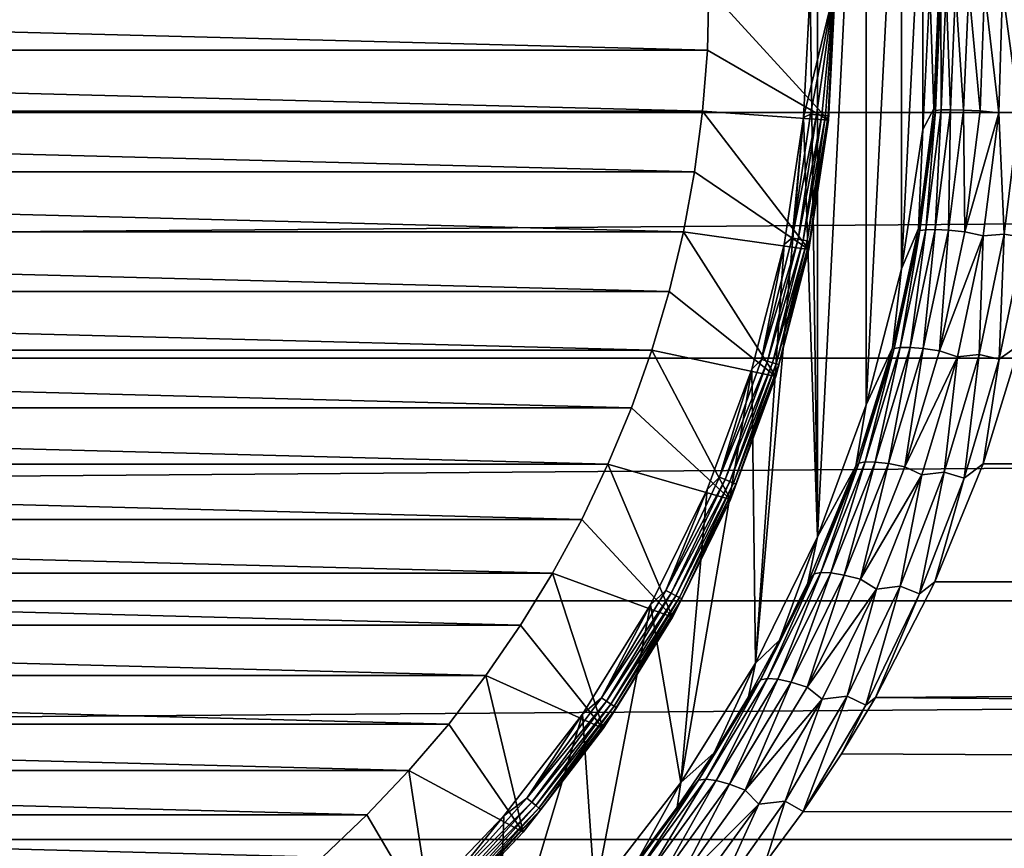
# Model space of a CAD drawing. Header units: metres. Extents: x -150 to 146, y -127 to 82.
# Tile 122 of 256: x 3.79 to 11.59, y -6.8 to -0.24. Entities that reach past the tile are written whole.
import ezdxf

# ---------------------------------------------------------------- set-up
doc = ezdxf.new("R2010")
doc.units = ezdxf.units.M
doc.layers.add('solid_ELLA_AP_WANNE_SW0001', color=7, linetype='CONTINUOUS')

msp = doc.modelspace()

# ---------------------------------------------------------------- linework, layer by layer
at = {"layer": 'solid_ELLA_AP_WANNE_SW0001'}
for points in [[(10.05, 0, -28), (10.108533, 4.337919, -28), (10.108523, -4.33794, -28)], [(10.108523, -4.33794, -28), (10.108533, 4.337919, -28), (10.495513, 3.293055, -28)], [(10.495508, -3.29307, -28), (10.108523, -4.33794, -28), (10.495513, 3.293055, -28)], [(10.495508, -3.29307, -28), (10.495513, 3.293055, -28), (10.774818, 2.214331, -28)], [(10.774817, -2.214343, -28), (10.495508, -3.29307, -28), (10.774818, 2.214331, -28)], [(10.774817, -2.214343, -28), (10.774818, 2.214331, -28), (10.943562, 1.112873, -28)], [(10.943561, -1.112878, -28), (10.774817, -2.214343, -28), (10.943562, 1.112873, -28)], [(10.943561, -1.112878, -28), (10.943562, 1.112873, -28), (11, 0, -28)], [(127.5, 0.976148, 22.979277), (-127.5, 0.976148, 22.979277), (-127.5, -0.976148, 22.979277)], [(127.5, -0.976148, 22.979277), (127.5, 0.976148, 22.979277), (-127.5, -0.976148, 22.979277)], [(9.237328, -0.484001, -40), (-9.25, 0, -40), (9.25, 0, -40)], [(9.237328, -0.484001, -40), (-9.237328, -0.484, -40), (-9.25, 0, -40)], [(10.243239, 0, -28.148439), (10.05, 0, -28), (9.998438, -1.01672, -28)], [(10.053121, -0.990146, -28.006815), (10.243239, 0, -28.148439), (9.998438, -1.01672, -28)], [(10.101171, -0.994878, -28.026821), (10.243239, 0, -28.148439), (10.053121, -0.990146, -28.006815)], [(10.142421, -0.998941, -28.058653), (10.243239, 0, -28.148439), (10.101171, -0.994878, -28.026821)], [(10.174056, -1.002057, -28.100136), (10.243239, 0, -28.148439), (10.142421, -0.998941, -28.058653)], [(10.193915, -1.004013, -28.148439), (10.243239, 0, -28.148439), (10.174056, -1.002057, -28.100136)], [(10.193915, -1.004013, -28.148439), (10.25, 0, -28.200001), (10.243239, 0, -28.148439)], [(11.029874, -0.947722, -23.960213), (11, 0, -28), (11.070125, 0, -23.98255)], [(11.029874, -0.947722, -23.960213), (11.070125, 0, -23.98255), (11.044189, -0.959879, -23.800949)], [(11.044189, -0.959879, -23.800949), (11.070125, 0, -23.98255), (11.08564, 0, -23.823681)], [(10.197402, -1.037063, -39), (9.237328, -0.484001, -40), (9.25, 0, -40)], [(10.197402, -1.037063, -39), (9.25, 0, -40), (10.25, 0, -39)], [(9.998438, -1.01672, -28), (10.05, 0, -28), (10.108523, -4.33794, -28)], [(10.19741, -1.036985, -28.200001), (10.25, 0, -28.200001), (10.193915, -1.004013, -28.148439)], [(10.197402, -1.037063, -39), (10.25, 0, -39), (10.19741, -1.036985, -28.200001)], [(10.19741, -1.036985, -28.200001), (10.25, 0, -39), (10.25, 0, -28.200001)], [(11.029874, -0.947722, -23.960213), (10.943561, -1.112878, -28), (11, 0, -28)], [(11.044189, -0.959879, -23.800949), (11.08564, 0, -23.823681), (11.088412, -0.956548, -23.637663)], [(11.088412, -0.956548, -23.637663), (11.08564, 0, -23.823681), (11.129446, 0, -23.66028)], [(11.088412, -0.956548, -23.637663), (11.129446, 0, -23.66028), (11.1628, -0.956003, -23.478203)], [(11.1628, -0.956003, -23.478203), (11.129446, 0, -23.66028), (11.203467, 0, -23.500832)], [(11.1628, -0.956003, -23.478203), (11.203467, 0, -23.500832), (11.266655, -0.958548, -23.33087)], [(11.266655, -0.958548, -23.33087), (11.203467, 0, -23.500832), (11.30708, 0, -23.353474)], [(11.266655, -0.958548, -23.33087), (11.30708, 0, -23.353474), (11.396284, -0.964208, -23.203581)], [(11.396284, -0.964208, -23.203581), (11.30708, 0, -23.353474), (11.433147, 0, -23.228992)], [(11.396284, -0.964208, -23.203581), (11.433147, 0, -23.228992), (11.544697, -0.980584, -23.102192)], [(11.544697, -0.980584, -23.102192), (11.433147, 0, -23.228992), (11.575011, 0, -23.131084)], [(11.544697, -0.980584, -23.102192), (11.575011, 0, -23.131084), (11.706683, -0.974041, -23.031755)], [(11.706683, -0.974041, -23.031755), (11.575011, 0, -23.131084), (11.731572, 0, -23.058998)], [(9.199318, -0.966972, -40), (-9.199319, -0.966968, -40), (-9.237328, -0.484, -40)], [(9.237328, -0.484001, -40), (9.199318, -0.966972, -40), (-9.237328, -0.484, -40)], [(10.197402, -1.037063, -39), (9.199318, -0.966972, -40), (9.237328, -0.484001, -40)], [(127.5, -0.976148, 22.979277), (-127.5, -0.976148, 22.979277), (-127.5, -2.92141, 22.813709)], [(127.5, -2.92141, 22.813709), (127.5, -0.976148, 22.979277), (-127.5, -2.92141, 22.813709)], [(9.13612, -1.447012, -40), (-9.136121, -1.447005, -40), (-9.199319, -0.966968, -40)], [(9.199318, -0.966972, -40), (9.13612, -1.447012, -40), (-9.199319, -0.966968, -40)], [(10.040191, -2.063267, -39), (9.13612, -1.447012, -40), (9.199318, -0.966972, -40)], [(10.040191, -2.063267, -39), (9.199318, -0.966972, -40), (10.197402, -1.037063, -39)], [(9.907661, -1.970756, -28.006815), (10.053121, -0.990146, -28.006815), (9.998438, -1.01672, -28)], [(10.101171, -0.994878, -28.026821), (10.053121, -0.990146, -28.006815), (9.907661, -1.970756, -28.006815)], [(9.955015, -1.980176, -28.026821), (10.101171, -0.994878, -28.026821), (9.907661, -1.970756, -28.006815)], [(10.142421, -0.998941, -28.058653), (10.101171, -0.994878, -28.026821), (9.955015, -1.980176, -28.026821)], [(9.995668, -1.988262, -28.058653), (10.142421, -0.998941, -28.058653), (9.955015, -1.980176, -28.026821)], [(10.174056, -1.002057, -28.100136), (10.142421, -0.998941, -28.058653), (9.995668, -1.988262, -28.058653)], [(10.026846, -1.994464, -28.100136), (10.174056, -1.002057, -28.100136), (9.995668, -1.988262, -28.058653)], [(10.193915, -1.004013, -28.148439), (10.174056, -1.002057, -28.100136), (10.026846, -1.994464, -28.100136)], [(10.046418, -1.998357, -28.148439), (10.193915, -1.004013, -28.148439), (10.026846, -1.994464, -28.100136)], [(10.19741, -1.036985, -28.200001), (10.193915, -1.004013, -28.148439), (10.046418, -1.998357, -28.148439)], [(10.908089, -1.896246, -23.893303), (10.943561, -1.112878, -28), (11.029874, -0.947722, -23.960213)], [(10.908089, -1.896246, -23.893303), (11.029874, -0.947722, -23.960213), (11.044189, -0.959879, -23.800949)], [(10.908089, -1.896246, -23.893303), (11.044189, -0.959879, -23.800949), (10.921052, -1.911823, -23.732866)], [(10.921052, -1.911823, -23.732866), (11.044189, -0.959879, -23.800949), (10.966591, -1.905504, -23.570032)], [(10.966591, -1.905504, -23.570032), (11.088412, -0.956548, -23.637663), (11.041913, -1.904725, -23.411015)], [(11.044189, -0.959879, -23.800949), (11.088412, -0.956548, -23.637663), (10.966591, -1.905504, -23.570032)], [(11.041913, -1.904725, -23.411015), (11.1628, -0.956003, -23.478203), (11.146237, -1.910076, -23.26409)], [(11.088412, -0.956548, -23.637663), (11.1628, -0.956003, -23.478203), (11.041913, -1.904725, -23.411015)], [(11.1628, -0.956003, -23.478203), (11.266655, -0.958548, -23.33087), (11.146237, -1.910076, -23.26409)], [(11.146237, -1.910076, -23.26409), (11.266655, -0.958548, -23.33087), (11.275824, -1.921594, -23.137157)], [(11.266655, -0.958548, -23.33087), (11.396284, -0.964208, -23.203581), (11.275824, -1.921594, -23.137157)], [(11.275824, -1.921594, -23.137157), (11.396284, -0.964208, -23.203581), (11.544697, -0.980584, -23.102192)], [(11.275824, -1.921594, -23.137157), (11.544697, -0.980584, -23.102192), (11.421723, -1.954286, -23.03499)], [(11.421723, -1.954286, -23.03499), (11.544697, -0.980584, -23.102192), (11.586992, -1.94164, -22.96707)], [(11.544697, -0.980584, -23.102192), (11.706683, -0.974041, -23.031755), (11.586992, -1.94164, -22.96707)], [(11.586992, -1.94164, -22.96707), (11.706683, -0.974041, -23.031755), (11.749391, -1.966071, -22.926302)], [(9.998438, -1.01672, -28), (10.108523, -4.33794, -28), (9.617788, -5.33836, -28)], [(9.844275, -2.023052, -28), (9.998438, -1.01672, -28), (9.617788, -5.33836, -28)], [(9.907661, -1.970756, -28.006815), (9.998438, -1.01672, -28), (9.844275, -2.023052, -28)], [(10.04018, -2.063319, -28.200001), (10.19741, -1.036985, -28.200001), (10.046418, -1.998357, -28.148439)], [(10.197402, -1.037063, -39), (10.19741, -1.036985, -28.200001), (10.04018, -2.063319, -28.200001)], [(10.040191, -2.063267, -39), (10.197402, -1.037063, -39), (10.04018, -2.063319, -28.200001)], [(10.908089, -1.896246, -23.893303), (10.774817, -2.214343, -28), (10.943561, -1.112878, -28)], [(9.047872, -1.923143, -40), (-9.047873, -1.923137, -40), (-9.136121, -1.447005, -40)], [(9.13612, -1.447012, -40), (9.047872, -1.923143, -40), (-9.136121, -1.447005, -40)], [(10.040191, -2.063267, -39), (9.047872, -1.923143, -40), (9.13612, -1.447012, -40)], [(8.934773, -2.394219, -40), (-8.934777, -2.394207, -40), (-9.047873, -1.923137, -40)], [(9.047872, -1.923143, -40), (8.934773, -2.394219, -40), (-9.047873, -1.923137, -40)], [(9.779958, -3.068376, -39), (8.934773, -2.394219, -40), (9.047872, -1.923143, -40)], [(9.779958, -3.068376, -39), (9.047872, -1.923143, -40), (10.040191, -2.063267, -39)], [(10.703143, -2.840414, -23.781881), (10.774817, -2.214343, -28), (10.908089, -1.896246, -23.893303)], [(10.703143, -2.840414, -23.781881), (10.908089, -1.896246, -23.893303), (10.921052, -1.911823, -23.732866)], [(10.703143, -2.840414, -23.781881), (10.921052, -1.911823, -23.732866), (10.71769, -2.845994, -23.621637)], [(10.71769, -2.845994, -23.621637), (10.921052, -1.911823, -23.732866), (10.765276, -2.837358, -23.459496)], [(10.765276, -2.837358, -23.459496), (10.966591, -1.905504, -23.570032), (10.842018, -2.836952, -23.301159)], [(10.921052, -1.911823, -23.732866), (10.966591, -1.905504, -23.570032), (10.765276, -2.837358, -23.459496)], [(10.842018, -2.836952, -23.301159), (11.041913, -1.904725, -23.411015), (10.947004, -2.845611, -23.154865)], [(10.966591, -1.905504, -23.570032), (11.041913, -1.904725, -23.411015), (10.842018, -2.836952, -23.301159)], [(11.041913, -1.904725, -23.411015), (11.146237, -1.910076, -23.26409), (10.947004, -2.845611, -23.154865)], [(10.947004, -2.845611, -23.154865), (11.146237, -1.910076, -23.26409), (11.076424, -2.863356, -23.028479)], [(11.146237, -1.910076, -23.26409), (11.275824, -1.921594, -23.137157), (11.076424, -2.863356, -23.028479)], [(11.076424, -2.863356, -23.028479), (11.275824, -1.921594, -23.137157), (11.421723, -1.954286, -23.03499)], [(11.388722, -2.894341, -22.861156), (11.586992, -1.94164, -22.96707), (11.548876, -2.930901, -22.820583)], [(11.421723, -1.954286, -23.03499), (11.586992, -1.94164, -22.96707), (11.388722, -2.894341, -22.861156)], [(11.586992, -1.94164, -22.96707), (11.749391, -1.966071, -22.926302), (11.548876, -2.930901, -22.820583)], [(9.589092, -3.00862, -28), (9.844275, -2.023052, -28), (9.617788, -5.33836, -28)], [(9.666785, -2.932387, -28.006815), (9.844275, -2.023052, -28), (9.589092, -3.00862, -28)], [(9.666785, -2.932387, -28.006815), (9.907661, -1.970756, -28.006815), (9.844275, -2.023052, -28)], [(9.955015, -1.980176, -28.026821), (9.907661, -1.970756, -28.006815), (9.666785, -2.932387, -28.006815)], [(9.712988, -2.946403, -28.026821), (9.955015, -1.980176, -28.026821), (9.666785, -2.932387, -28.006815)], [(9.995668, -1.988262, -28.058653), (9.955015, -1.980176, -28.026821), (9.712988, -2.946403, -28.026821)], [(9.752653, -2.958435, -28.058653), (9.995668, -1.988262, -28.058653), (9.712988, -2.946403, -28.026821)], [(10.026846, -1.994464, -28.100136), (9.995668, -1.988262, -28.058653), (9.752653, -2.958435, -28.058653)], [(9.783072, -2.967663, -28.100136), (10.026846, -1.994464, -28.100136), (9.752653, -2.958435, -28.058653)], [(10.046418, -1.998357, -28.148439), (10.026846, -1.994464, -28.100136), (9.783072, -2.967663, -28.100136)], [(9.802169, -2.973455, -28.148439), (10.046418, -1.998357, -28.148439), (9.783072, -2.967663, -28.100136)], [(10.04018, -2.063319, -28.200001), (10.046418, -1.998357, -28.148439), (9.802169, -2.973455, -28.148439)], [(11.076424, -2.863356, -23.028479), (11.421723, -1.954286, -23.03499), (11.218103, -2.912199, -22.925041)], [(11.218103, -2.912199, -22.925041), (11.421723, -1.954286, -23.03499), (11.388722, -2.894341, -22.861156)], [(11.711039, -2.814284, -22.827173), (11.548876, -2.930901, -22.820583), (11.749391, -1.966071, -22.926302)], [(9.779924, -3.06848, -28.200001), (10.04018, -2.063319, -28.200001), (9.802169, -2.973455, -28.148439)], [(9.779958, -3.068376, -39), (10.04018, -2.063319, -28.200001), (9.779924, -3.06848, -28.200001)], [(9.779958, -3.068376, -39), (10.040191, -2.063267, -39), (10.04018, -2.063319, -28.200001)], [(10.703143, -2.840414, -23.781881), (10.495508, -3.29307, -28), (10.774817, -2.214343, -28)], [(8.797294, -2.858346, -40), (-8.797298, -2.858331, -40), (-8.934777, -2.394207, -40)], [(8.934773, -2.394219, -40), (8.797294, -2.858346, -40), (-8.934777, -2.394207, -40)], [(9.779958, -3.068376, -39), (8.797294, -2.858346, -40), (8.934773, -2.394219, -40)], [(8.635629, -3.314879, -40), (-8.635633, -3.314868, -40), (-8.797298, -2.858331, -40)], [(8.797294, -2.858346, -40), (8.635629, -3.314879, -40), (-8.797298, -2.858331, -40)], [(9.419277, -4.042242, -39), (8.635629, -3.314879, -40), (8.797294, -2.858346, -40)], [(9.419277, -4.042242, -39), (8.797294, -2.858346, -40), (9.779958, -3.068376, -39)], [(10.412446, -3.777066, -23.626587), (10.495508, -3.29307, -28), (10.703143, -2.840414, -23.781881)], [(10.412446, -3.777066, -23.626587), (10.703143, -2.840414, -23.781881), (10.436943, -3.754588, -23.470821)], [(10.703143, -2.840414, -23.781881), (10.71769, -2.845994, -23.621637), (10.436943, -3.754588, -23.470821)], [(10.436943, -3.754588, -23.470821), (10.71769, -2.845994, -23.621637), (10.48709, -3.744539, -23.309536)], [(10.48709, -3.744539, -23.309536), (10.765276, -2.837358, -23.459496), (10.565537, -3.745311, -23.152037)], [(10.71769, -2.845994, -23.621637), (10.765276, -2.837358, -23.459496), (10.48709, -3.744539, -23.309536)], [(10.565537, -3.745311, -23.152037), (10.842018, -2.836952, -23.301159), (10.671201, -3.757943, -23.006521)], [(10.765276, -2.837358, -23.459496), (10.842018, -2.836952, -23.301159), (10.565537, -3.745311, -23.152037)], [(10.842018, -2.836952, -23.301159), (10.947004, -2.845611, -23.154865), (10.671201, -3.757943, -23.006521)], [(10.671201, -3.757943, -23.006521), (10.947004, -2.845611, -23.154865), (10.800185, -3.782395, -22.880814)], [(10.947004, -2.845611, -23.154865), (11.076424, -2.863356, -23.028479), (10.800185, -3.782395, -22.880814)], [(10.800185, -3.782395, -22.880814), (11.076424, -2.863356, -23.028479), (11.218103, -2.912199, -22.925041)], [(11.711039, -2.814284, -22.827173), (11.42012, -3.758733, -22.69079), (11.548876, -2.930901, -22.820583)], [(92.778694, -3.242456, -22.770298), (11.42012, -3.758733, -22.69079), (11.711039, -2.814284, -22.827173)], [(127.5, -2.92141, 22.813709), (-127.5, -2.92141, 22.813709), (-127.5, -4.845623, 22.48377)], [(127.5, -4.845623, 22.48377), (127.5, -2.92141, 22.813709), (-127.5, -4.845623, 22.48377)], [(9.332813, -3.865778, -28.006815), (9.666785, -2.932387, -28.006815), (9.589092, -3.00862, -28)], [(9.712988, -2.946403, -28.026821), (9.666785, -2.932387, -28.006815), (9.332813, -3.865778, -28.006815)], [(9.377419, -3.884254, -28.026821), (9.712988, -2.946403, -28.026821), (9.332813, -3.865778, -28.006815)], [(9.752653, -2.958435, -28.058653), (9.712988, -2.946403, -28.026821), (9.377419, -3.884254, -28.026821)], [(9.415714, -3.900116, -28.058653), (9.752653, -2.958435, -28.058653), (9.377419, -3.884254, -28.026821)], [(9.783072, -2.967663, -28.100136), (9.752653, -2.958435, -28.058653), (9.415714, -3.900116, -28.058653)], [(10.800185, -3.782395, -22.880814), (11.218103, -2.912199, -22.925041), (10.93591, -3.847143, -22.775671)], [(10.93591, -3.847143, -22.775671), (11.218103, -2.912199, -22.925041), (11.113741, -3.825259, -22.717064)], [(11.113741, -3.825259, -22.717064), (11.388722, -2.894341, -22.861156), (11.270733, -3.873824, -22.676733)], [(11.218103, -2.912199, -22.925041), (11.388722, -2.894341, -22.861156), (11.113741, -3.825259, -22.717064)], [(11.388722, -2.894341, -22.861156), (11.548876, -2.930901, -22.820583), (11.270733, -3.873824, -22.676733)], [(11.42012, -3.758733, -22.69079), (11.270733, -3.873824, -22.676733), (11.548876, -2.930901, -22.820583)], [(9.589092, -3.00862, -28), (9.617788, -5.33836, -28), (9.028388, -6.283965, -28)], [(9.235522, -3.963284, -28), (9.589092, -3.00862, -28), (9.028388, -6.283965, -28)], [(9.332813, -3.865778, -28.006815), (9.589092, -3.00862, -28), (9.235522, -3.963284, -28)], [(9.445083, -3.912281, -28.100136), (9.783072, -2.967663, -28.100136), (9.415714, -3.900116, -28.058653)], [(9.802169, -2.973455, -28.148439), (9.783072, -2.967663, -28.100136), (9.445083, -3.912281, -28.100136)], [(9.463519, -3.919918, -28.148439), (9.802169, -2.973455, -28.148439), (9.445083, -3.912281, -28.100136)], [(9.779924, -3.06848, -28.200001), (9.802169, -2.973455, -28.148439), (9.463519, -3.919918, -28.148439)], [(9.419277, -4.042242, -39), (9.779958, -3.068376, -39), (9.419314, -4.042155, -28.200001)], [(9.779958, -3.068376, -39), (9.779924, -3.06848, -28.200001), (9.419314, -4.042155, -28.200001)], [(9.419314, -4.042155, -28.200001), (9.779924, -3.06848, -28.200001), (9.463519, -3.919918, -28.148439)], [(93.220131, -3.242536, -22.770287), (11.42012, -3.758733, -22.69079), (92.778694, -3.242456, -22.770298)], [(127.5, -4.845623, -22.48377), (11.42012, -3.758733, -22.69079), (93.220131, -3.242536, -22.770287)], [(8.45025, -3.762419, -40), (-8.450257, -3.762401, -40), (-8.635633, -3.314868, -40)], [(8.635629, -3.314879, -40), (8.45025, -3.762419, -40), (-8.635633, -3.314868, -40)], [(9.419277, -4.042242, -39), (8.45025, -3.762419, -40), (8.635629, -3.314879, -40)], [(10.412446, -3.777066, -23.626587), (10.108523, -4.33794, -28), (10.495508, -3.29307, -28)], [(8.241838, -4.199358, -40), (-8.241849, -4.199336, -40), (-8.450257, -3.762401, -40)], [(8.45025, -3.762419, -40), (8.241838, -4.199358, -40), (-8.450257, -3.762401, -40)], [(8.962039, -4.97437, -39), (8.241838, -4.199358, -40), (8.45025, -3.762419, -40)], [(8.962039, -4.97437, -39), (8.45025, -3.762419, -40), (9.419277, -4.042242, -39)], [(10.03264, -4.70191, -23.428675), (10.108523, -4.33794, -28), (10.412446, -3.777066, -23.626587)], [(10.03264, -4.70191, -23.428675), (10.412446, -3.777066, -23.626587), (10.08236, -4.630931, -23.284922)], [(10.08236, -4.630931, -23.284922), (10.436943, -3.754588, -23.470821), (10.135322, -4.620542, -23.124559)], [(10.412446, -3.777066, -23.626587), (10.436943, -3.754588, -23.470821), (10.08236, -4.630931, -23.284922)], [(10.135322, -4.620542, -23.124559), (10.48709, -3.744539, -23.309536), (10.215509, -4.623451, -22.967964)], [(10.436943, -3.754588, -23.470821), (10.48709, -3.744539, -23.309536), (10.135322, -4.620542, -23.124559)], [(10.48709, -3.744539, -23.309536), (10.565537, -3.745311, -23.152037), (10.215509, -4.623451, -22.967964)], [(10.215509, -4.623451, -22.967964), (10.565537, -3.745311, -23.152037), (10.321648, -4.640834, -22.823288)], [(10.565537, -3.745311, -23.152037), (10.671201, -3.757943, -23.006521), (10.321648, -4.640834, -22.823288)], [(10.321648, -4.640834, -22.823288), (10.671201, -3.757943, -23.006521), (10.449754, -4.672549, -22.698307)], [(10.671201, -3.757943, -23.006521), (10.800185, -3.782395, -22.880814), (10.449754, -4.672549, -22.698307)], [(10.449754, -4.672549, -22.698307), (10.800185, -3.782395, -22.880814), (10.93591, -3.847143, -22.775671)], [(11.42012, -3.758733, -22.69079), (11.039705, -4.694187, -22.515875), (11.270733, -3.873824, -22.676733)], [(127.5, -4.845623, -22.48377), (11.039705, -4.694187, -22.515875), (11.42012, -3.758733, -22.69079)], [(8.90896, -4.761939, -28.006815), (9.332813, -3.865778, -28.006815), (9.235522, -3.963284, -28)], [(9.377419, -3.884254, -28.026821), (9.332813, -3.865778, -28.006815), (8.90896, -4.761939, -28.006815)], [(8.951541, -4.784698, -28.026821), (9.377419, -3.884254, -28.026821), (8.90896, -4.761939, -28.006815)], [(9.415714, -3.900116, -28.058653), (9.377419, -3.884254, -28.026821), (8.951541, -4.784698, -28.026821)], [(10.449754, -4.672549, -22.698307), (10.93591, -3.847143, -22.775671), (10.577728, -4.752842, -22.591076)], [(10.577728, -4.752842, -22.591076), (10.93591, -3.847143, -22.775671), (10.764427, -4.728426, -22.538713)], [(10.764427, -4.728426, -22.538713), (11.113741, -3.825259, -22.717064), (10.917325, -4.788825, -22.498648)], [(10.93591, -3.847143, -22.775671), (11.113741, -3.825259, -22.717064), (10.764427, -4.728426, -22.538713)], [(11.113741, -3.825259, -22.717064), (11.270733, -3.873824, -22.676733), (10.917325, -4.788825, -22.498648)], [(11.039705, -4.694187, -22.515875), (10.917325, -4.788825, -22.498648), (11.270733, -3.873824, -22.676733)], [(8.78718, -4.87729, -28), (9.235522, -3.963284, -28), (9.028388, -6.283965, -28)], [(8.90896, -4.761939, -28.006815), (9.235522, -3.963284, -28), (8.78718, -4.87729, -28)], [(8.988096, -4.804238, -28.058653), (9.415714, -3.900116, -28.058653), (8.951541, -4.784698, -28.026821)], [(9.445083, -3.912281, -28.100136), (9.415714, -3.900116, -28.058653), (8.988096, -4.804238, -28.058653)], [(9.016131, -4.819222, -28.100136), (9.445083, -3.912281, -28.100136), (8.988096, -4.804238, -28.058653)], [(9.463519, -3.919918, -28.148439), (9.445083, -3.912281, -28.100136), (9.016131, -4.819222, -28.100136)], [(9.033731, -4.828629, -28.148439), (9.463519, -3.919918, -28.148439), (9.016131, -4.819222, -28.100136)], [(9.419314, -4.042155, -28.200001), (9.463519, -3.919918, -28.148439), (9.033731, -4.828629, -28.148439)], [(8.962039, -4.97437, -39), (9.419277, -4.042242, -39), (8.962049, -4.974352, -28.200001)], [(8.962049, -4.974352, -28.200001), (9.419314, -4.042155, -28.200001), (9.033731, -4.828629, -28.148439)], [(9.419277, -4.042242, -39), (9.419314, -4.042155, -28.200001), (8.962049, -4.974352, -28.200001)], [(8.010724, -4.625013, -40), (-8.010733, -4.624999, -40), (-8.241849, -4.199336, -40)], [(8.241838, -4.199358, -40), (8.010724, -4.625013, -40), (-8.241849, -4.199336, -40)], [(8.962039, -4.97437, -39), (8.010724, -4.625013, -40), (8.241838, -4.199358, -40)], [(9.808663, -5.157135, -23.314629), (9.617788, -5.33836, -28), (10.108523, -4.33794, -28)], [(9.808663, -5.157135, -23.314629), (10.108523, -4.33794, -28), (10.03264, -4.70191, -23.428675)], [(7.757639, -5.038008, -40), (-7.757654, -5.037985, -40), (-8.010733, -4.624999, -40)], [(8.010724, -4.625013, -40), (7.757639, -5.038008, -40), (-8.010733, -4.624999, -40)], [(8.412879, -5.855422, -39), (7.757639, -5.038008, -40), (8.010724, -4.625013, -40)], [(8.412879, -5.855422, -39), (8.010724, -4.625013, -40), (8.962039, -4.97437, -39)], [(9.657684, -5.469143, -23.069033), (10.08236, -4.630931, -23.284922), (9.713435, -5.459586, -22.909567)], [(10.03264, -4.70191, -23.428675), (10.08236, -4.630931, -23.284922), (9.657684, -5.469143, -23.069033)], [(9.713435, -5.459586, -22.909567), (10.135322, -4.620542, -23.124559), (9.795143, -5.465667, -22.753849)], [(10.08236, -4.630931, -23.284922), (10.135322, -4.620542, -23.124559), (9.713435, -5.459586, -22.909567)], [(10.135322, -4.620542, -23.124559), (10.215509, -4.623451, -22.967964), (9.795143, -5.465667, -22.753849)], [(9.795143, -5.465667, -22.753849), (10.215509, -4.623451, -22.967964), (9.901328, -5.488637, -22.609987)], [(10.215509, -4.623451, -22.967964), (10.321648, -4.640834, -22.823288), (9.901328, -5.488637, -22.609987)], [(9.901328, -5.488637, -22.609987), (10.321648, -4.640834, -22.823288), (10.027933, -5.528195, -22.485714)], [(10.321648, -4.640834, -22.823288), (10.449754, -4.672549, -22.698307), (10.027933, -5.528195, -22.485714)], [(10.027933, -5.528195, -22.485714), (10.449754, -4.672549, -22.698307), (10.577728, -4.752842, -22.591076)], [(9.808663, -5.157135, -23.314629), (10.03264, -4.70191, -23.428675), (9.657684, -5.469143, -23.069033)], [(10.027933, -5.528195, -22.485714), (10.577728, -4.752842, -22.591076), (10.146309, -5.623568, -22.37611)], [(10.146309, -5.623568, -22.37611), (10.577728, -4.752842, -22.591076), (10.3433, -5.598304, -22.330576)], [(10.3433, -5.598304, -22.330576), (10.764427, -4.728426, -22.538713), (10.491156, -5.670309, -22.290771)], [(10.577728, -4.752842, -22.591076), (10.764427, -4.728426, -22.538713), (10.3433, -5.598304, -22.330576)], [(10.764427, -4.728426, -22.538713), (10.917325, -4.788825, -22.498648), (10.491156, -5.670309, -22.290771)], [(11.039705, -4.694187, -22.515875), (10.569051, -5.609705, -22.305408), (10.917325, -4.788825, -22.498648)], [(127.5, -4.845623, -22.48377), (10.569051, -5.609705, -22.305408), (11.039705, -4.694187, -22.515875)], [(8.39931, -5.612239, -28.006815), (8.90896, -4.761939, -28.006815), (8.78718, -4.87729, -28)], [(8.951541, -4.784698, -28.026821), (8.90896, -4.761939, -28.006815), (8.39931, -5.612239, -28.006815)], [(8.439454, -5.639063, -28.026821), (8.951541, -4.784698, -28.026821), (8.39931, -5.612239, -28.006815)], [(8.988096, -4.804238, -28.058653), (8.951541, -4.784698, -28.026821), (8.439454, -5.639063, -28.026821)], [(8.473919, -5.662091, -28.058653), (8.988096, -4.804238, -28.058653), (8.439454, -5.639063, -28.026821)], [(9.016131, -4.819222, -28.100136), (8.988096, -4.804238, -28.058653), (8.473919, -5.662091, -28.058653)], [(8.50035, -5.679752, -28.100136), (9.016131, -4.819222, -28.100136), (8.473919, -5.662091, -28.058653)], [(9.033731, -4.828629, -28.148439), (9.016131, -4.819222, -28.100136), (8.50035, -5.679752, -28.100136)], [(8.516942, -5.690839, -28.148439), (9.033731, -4.828629, -28.148439), (8.50035, -5.679752, -28.100136)], [(8.962049, -4.974352, -28.200001), (9.033731, -4.828629, -28.148439), (8.516942, -5.690839, -28.148439)], [(10.569051, -5.609705, -22.305408), (10.491156, -5.670309, -22.290771), (10.917325, -4.788825, -22.498648)], [(127.5, -4.845623, 22.48377), (-127.5, -4.845623, 22.48377), (-127.5, -6.734924, 21.991835)], [(127.5, -6.734924, 21.991835), (127.5, -4.845623, 22.48377), (-127.5, -6.734924, 21.991835)], [(8.248655, -5.741269, -28), (8.78718, -4.87729, -28), (8.346353, -7.165079, -28)], [(8.39931, -5.612239, -28.006815), (8.78718, -4.87729, -28), (8.248655, -5.741269, -28)], [(8.78718, -4.87729, -28), (9.028388, -6.283965, -28), (8.346353, -7.165079, -28)], [(127.5, -6.734924, -21.991835), (10.569051, -5.609705, -22.305408), (127.5, -4.845623, -22.48377)], [(8.412821, -5.855506, -28.200001), (8.962049, -4.974352, -28.200001), (8.516942, -5.690839, -28.148439)], [(8.962039, -4.97437, -39), (8.962049, -4.974352, -28.200001), (8.412821, -5.855506, -28.200001)], [(8.412879, -5.855422, -39), (8.962039, -4.97437, -39), (8.412821, -5.855506, -28.200001)], [(7.483449, -5.436957, -40), (-7.483463, -5.436939, -40), (-7.757654, -5.037985, -40)], [(7.757639, -5.038008, -40), (7.483449, -5.436957, -40), (-7.757654, -5.037985, -40)], [(8.412879, -5.855422, -39), (7.483449, -5.436957, -40), (7.757639, -5.038008, -40)], [(9.561735, -5.605966, -23.191286), (9.617788, -5.33836, -28), (9.808663, -5.157135, -23.314629)], [(9.561735, -5.605966, -23.191286), (9.808663, -5.157135, -23.314629), (9.657684, -5.469143, -23.069033)], [(9.291759, -6.047141, -23.059334), (9.028388, -6.283965, -28), (9.617788, -5.33836, -28)], [(9.291759, -6.047141, -23.059334), (9.617788, -5.33836, -28), (9.561735, -5.605966, -23.191286)], [(7.188565, -5.821257, -40), (-7.188575, -5.821245, -40), (-7.483463, -5.436939, -40)], [(7.483449, -5.436957, -40), (7.188565, -5.821257, -40), (-7.483463, -5.436939, -40)], [(7.777243, -6.6766, -39), (7.188565, -5.821257, -40), (7.483449, -5.436957, -40)], [(7.777243, -6.6766, -39), (7.483449, -5.436957, -40), (8.412879, -5.855422, -39)], [(9.166918, -6.264514, -22.829117), (9.657684, -5.469143, -23.069033), (9.22515, -6.256948, -22.670433)], [(9.561735, -5.605966, -23.191286), (9.657684, -5.469143, -23.069033), (9.166918, -6.264514, -22.829117)], [(9.22515, -6.256948, -22.670433), (9.713435, -5.459586, -22.909567), (9.307889, -6.26721, -22.515484)], [(9.657684, -5.469143, -23.069033), (9.713435, -5.459586, -22.909567), (9.22515, -6.256948, -22.670433)], [(9.713435, -5.459586, -22.909567), (9.795143, -5.465667, -22.753849), (9.307889, -6.26721, -22.515484)], [(9.307889, -6.26721, -22.515484), (9.795143, -5.465667, -22.753849), (9.41346, -6.296561, -22.372334)], [(9.795143, -5.465667, -22.753849), (9.901328, -5.488637, -22.609987), (9.41346, -6.296561, -22.372334)], [(9.41346, -6.296561, -22.372334), (9.901328, -5.488637, -22.609987), (9.537754, -6.344494, -22.248678)], [(9.901328, -5.488637, -22.609987), (10.027933, -5.528195, -22.485714), (9.537754, -6.344494, -22.248678)], [(9.537754, -6.344494, -22.248678), (10.027933, -5.528195, -22.485714), (10.146309, -5.623568, -22.37611)], [(7.808769, -6.408491, -28.006815), (8.39931, -5.612239, -28.006815), (8.248655, -5.741269, -28)], [(8.439454, -5.639063, -28.026821), (8.39931, -5.612239, -28.006815), (7.808769, -6.408491, -28.006815)], [(9.291759, -6.047141, -23.059334), (9.561735, -5.605966, -23.191286), (9.166918, -6.264514, -22.829117)], [(9.853104, -6.430057, -22.098024), (10.3433, -5.598304, -22.330576), (9.995033, -6.513313, -22.058485)], [(10.146309, -5.623568, -22.37611), (10.3433, -5.598304, -22.330576), (9.853104, -6.430057, -22.098024)], [(10.3433, -5.598304, -22.330576), (10.491156, -5.670309, -22.290771), (9.995033, -6.513313, -22.058485)], [(10.569051, -5.609705, -22.305408), (10.300121, -6.056212, -22.188337), (10.491156, -5.670309, -22.290771)], [(127.5, -6.734924, -21.991835), (10.300121, -6.056212, -22.188337), (10.569051, -5.609705, -22.305408)], [(7.846091, -6.439121, -28.026821), (8.439454, -5.639063, -28.026821), (7.808769, -6.408491, -28.006815)], [(8.473919, -5.662091, -28.058653), (8.439454, -5.639063, -28.026821), (7.846091, -6.439121, -28.026821)], [(7.878132, -6.465416, -28.058653), (8.473919, -5.662091, -28.058653), (7.846091, -6.439121, -28.026821)], [(8.50035, -5.679752, -28.100136), (8.473919, -5.662091, -28.058653), (7.878132, -6.465416, -28.058653)], [(7.902705, -6.485582, -28.100136), (8.50035, -5.679752, -28.100136), (7.878132, -6.465416, -28.058653)], [(8.516942, -5.690839, -28.148439), (8.50035, -5.679752, -28.100136), (7.902705, -6.485582, -28.100136)], [(7.918131, -6.498242, -28.148439), (8.516942, -5.690839, -28.148439), (7.902705, -6.485582, -28.100136)], [(8.412821, -5.855506, -28.200001), (8.516942, -5.690839, -28.148439), (7.918131, -6.498242, -28.148439)], [(9.537754, -6.344494, -22.248678), (10.146309, -5.623568, -22.37611), (9.644629, -6.45431, -22.136509)], [(9.644629, -6.45431, -22.136509), (10.146309, -5.623568, -22.37611), (9.853104, -6.430057, -22.098024)], [(10.300121, -6.056212, -22.188337), (9.995033, -6.513313, -22.058485), (10.491156, -5.670309, -22.290771)], [(8.248655, -5.741269, -28), (8.346353, -7.165079, -28), (7.578622, -7.972733, -28)], [(7.625489, -6.546328, -28), (8.248655, -5.741269, -28), (7.578622, -7.972733, -28)], [(7.808769, -6.408491, -28.006815), (8.248655, -5.741269, -28), (7.625489, -6.546328, -28)], [(6.874017, -6.189539, -40), (-6.874033, -6.189522, -40), (-7.188575, -5.821245, -40)], [(7.188565, -5.821257, -40), (6.874017, -6.189539, -40), (-7.188575, -5.821245, -40)], [(7.777243, -6.6766, -39), (6.874017, -6.189539, -40), (7.188565, -5.821257, -40)], [(7.777243, -6.6766, -39), (8.412879, -5.855422, -39), (7.777266, -6.676574, -28.200001)], [(8.412879, -5.855422, -39), (8.412821, -5.855506, -28.200001), (7.777266, -6.676574, -28.200001)], [(7.777266, -6.676574, -28.200001), (8.412821, -5.855506, -28.200001), (7.918131, -6.498242, -28.148439)], [(8.998855, -6.479152, -22.919621), (9.028388, -6.283965, -28), (9.291759, -6.047141, -23.059334)], [(8.998855, -6.479152, -22.919621), (9.291759, -6.047141, -23.059334), (9.166918, -6.264514, -22.829117)], [(127.5, -6.734924, -21.991835), (9.995033, -6.513313, -22.058485), (10.300121, -6.056212, -22.188337)], [(6.540816, -6.540657, -40), (-6.54083, -6.540643, -40), (-6.874033, -6.189522, -40)], [(6.874017, -6.189539, -40), (6.540816, -6.540657, -40), (-6.874033, -6.189522, -40)], [(7.061852, -7.429182, -39), (6.540816, -6.540657, -40), (6.874017, -6.189539, -40)], [(7.061852, -7.429182, -39), (6.874017, -6.189539, -40), (7.777243, -6.6766, -39)], [(8.683519, -6.90014, -22.773266), (8.346353, -7.165079, -28), (9.028388, -6.283965, -28)], [(8.614031, -7.012564, -22.57128), (9.166918, -6.264514, -22.829117), (8.674153, -7.008113, -22.413183)], [(8.998855, -6.479152, -22.919621), (9.166918, -6.264514, -22.829117), (8.614031, -7.012564, -22.57128)], [(8.674153, -7.008113, -22.413183), (9.22515, -6.256948, -22.670433), (8.75717, -7.02352, -22.258808)], [(9.166918, -6.264514, -22.829117), (9.22515, -6.256948, -22.670433), (8.674153, -7.008113, -22.413183)], [(8.683519, -6.90014, -22.773266), (9.028388, -6.283965, -28), (8.998855, -6.479152, -22.919621)], [(9.22515, -6.256948, -22.670433), (9.307889, -6.26721, -22.515484), (8.75717, -7.02352, -22.258808)], [(8.75717, -7.02352, -22.258808), (9.307889, -6.26721, -22.515484), (8.861234, -7.059991, -22.11619)], [(9.307889, -6.26721, -22.515484), (9.41346, -6.296561, -22.372334), (8.861234, -7.059991, -22.11619)], [(8.861234, -7.059991, -22.11619), (9.41346, -6.296561, -22.372334), (8.982223, -7.116763, -21.992998)], [(9.41346, -6.296561, -22.372334), (9.537754, -6.344494, -22.248678), (8.982223, -7.116763, -21.992998)], [(8.982223, -7.116763, -21.992998), (9.537754, -6.344494, -22.248678), (9.644629, -6.45431, -22.136509)], [(7.143026, -7.143026, -28.006815), (7.808769, -6.408491, -28.006815), (7.625489, -6.546328, -28)], [(7.846091, -6.439121, -28.026821), (7.808769, -6.408491, -28.006815), (7.143026, -7.143026, -28.006815)], [(7.177166, -7.177166, -28.026821), (7.846091, -6.439121, -28.026821), (7.143026, -7.143026, -28.006815)], [(7.878132, -6.465416, -28.058653), (7.846091, -6.439121, -28.026821), (7.177166, -7.177166, -28.026821)], [(7.206476, -7.206476, -28.058653), (7.878132, -6.465416, -28.058653), (7.177166, -7.177166, -28.026821)], [(7.902705, -6.485582, -28.100136), (7.878132, -6.465416, -28.058653), (7.206476, -7.206476, -28.058653)], [(8.982223, -7.116763, -21.992998), (9.644629, -6.45431, -22.136509), (9.075624, -7.240218, -21.878181)], [(9.075624, -7.240218, -21.878181), (9.644629, -6.45431, -22.136509), (9.296572, -7.218979, -21.846584)], [(9.296572, -7.218979, -21.846584), (9.853104, -6.430057, -22.098024), (9.695334, -6.920662, -21.934093)], [(9.644629, -6.45431, -22.136509), (9.853104, -6.430057, -22.098024), (9.296572, -7.218979, -21.846584)], [(9.853104, -6.430057, -22.098024), (9.995033, -6.513313, -22.058485), (9.695334, -6.920662, -21.934093)], [(6.18941, -6.87413, -40), (-6.18942, -6.874121, -40), (-6.54083, -6.540643, -40)], [(6.540816, -6.540657, -40), (6.18941, -6.87413, -40), (-6.54083, -6.540643, -40)], [(7.061852, -7.429182, -39), (6.18941, -6.87413, -40), (6.540816, -6.540657, -40)], [(6.924096, -7.284188, -28), (7.625489, -6.546328, -28), (7.578622, -7.972733, -28)], [(7.143026, -7.143026, -28.006815), (7.625489, -6.546328, -28), (6.924096, -7.284188, -28)], [(7.228953, -7.228953, -28.100136), (7.902705, -6.485582, -28.100136), (7.206476, -7.206476, -28.058653)], [(7.918131, -6.498242, -28.148439), (7.902705, -6.485582, -28.100136), (7.228953, -7.228953, -28.100136)], [(7.243064, -7.243064, -28.148439), (7.918131, -6.498242, -28.148439), (7.228953, -7.228953, -28.100136)], [(7.777266, -6.676574, -28.200001), (7.918131, -6.498242, -28.148439), (7.243064, -7.243064, -28.148439)], [(8.683519, -6.90014, -22.773266), (8.998855, -6.479152, -22.919621), (8.614031, -7.012564, -22.57128)], [(127.5, -6.734924, -21.991835), (9.695334, -6.920662, -21.934093), (9.995033, -6.513313, -22.058485)], [(7.061852, -7.429182, -39), (7.777243, -6.6766, -39), (7.061905, -7.429131, -28.200001)], [(7.061905, -7.429131, -28.200001), (7.777266, -6.676574, -28.200001), (7.243064, -7.243064, -28.148439)], [(7.777243, -6.6766, -39), (7.777266, -6.676574, -28.200001), (7.061905, -7.429131, -28.200001)], [(127.5, -6.734924, 21.991835), (-127.5, -6.734924, 21.991835), (-127.5, -8.575699, 21.341448)], [(127.5, -8.575699, 21.341448), (127.5, -6.734924, 21.991835), (-127.5, -8.575699, 21.341448)], [(127.5, -8.575699, -21.341448), (9.695334, -6.920662, -21.934093), (127.5, -6.734924, -21.991835)]]:
    msp.add_3dface(points, dxfattribs=at)

doc.saveas('drawing.dxf')
